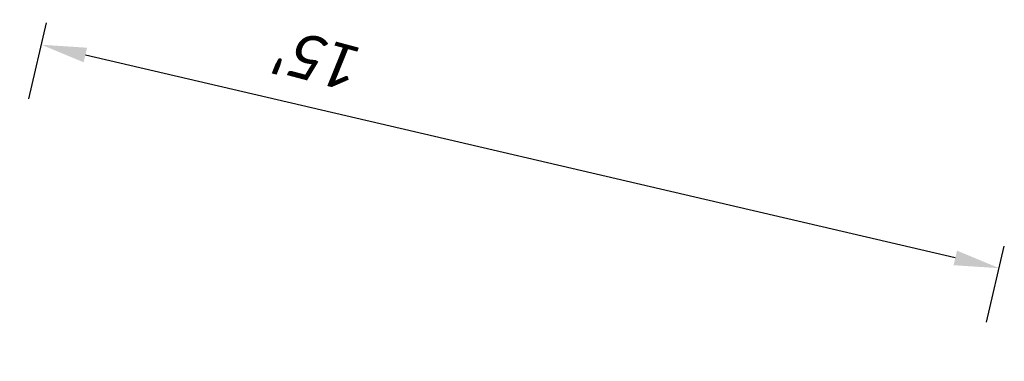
# Model space of a CAD drawing. Header units: feet. Extents: x -1912 to 2476272, y 5839 to 232881.
# Tile 3 of 3: x 2476256.57 to 2476271.86, y 232875.6 to 232880.92. Entities that reach past the tile are written whole.
import ezdxf

# ---------------------------------------------------------------- set-up
doc = ezdxf.new("R2010")
doc.units = ezdxf.units.FT
doc.header["$MEASUREMENT"] = 0
doc.styles.add('Slanted Normal (0.14) Fixed Spacing Font 31', font='calibrii.ttf', dxfattribs={"height": 0.14})
doc.dimstyles.new('Dec-0  Slanted', dxfattribs={"dimtxt": 0.14, "dimasz": 0.14, "dimexe": 0.07, "dimexo": 0.125, "dimgap": 0.07, "dimtad": 1, "dimdec": 0, "dimzin": 3, "dimdsep": 46, "dimtxsty": 'Slanted Normal (0.14) Fixed Spacing Font 31', "dimcen": 0.1, "dimclrd": 95, "dimclre": 95, "dimclrt": 256, "dimaunit": 1, "dimadec": 5, "dimazin": 3, "dimtfac": 1, "dimtdec": 0, "dimtmove": 0, "dimatfit": 0, "dimfxl": 1, "dimtolj": 1, "dimtzin": 0, "dimlwd": -1, "dimlwe": -1, "dimarcsym": 0})

# ---------------------------------------------------------------- blocks, each defined once
blk = doc.blocks.new('*D963')
at = {"color": 95, "linetype": 'Continuous', "transparency": 16777216}
for p, q in [((2476256.708, 232879.686), (2476256.984, 232880.867)), ((2476271.098, 232877.211), (2476257.586, 232880.367)), ((2476271.583, 232876.212), (2476271.859, 232877.393))]:
    blk.add_line(p, q, dxfattribs=at)
at = {"color": 95, "transparency": 16777216}
for points in [[(2476257.612, 232880.481), (2476257.559, 232880.254), (2476256.904, 232880.527)], [(2476271.124, 232877.325), (2476271.071, 232877.098), (2476271.779, 232877.052)]]:
    blk.add_solid(points, dxfattribs=at)
at = {"layer": 'Defpoints', "color": 0, "transparency": 16777216}
for p in [(2476256.904, 232880.527), (2476256.566, 232879.078), (2476271.441, 232875.603)]:
    blk.add_point(p, dxfattribs=at)
at = {"transparency": 16777216, "insert": (2476261.21, 232880.29), "char_height": 0.7, "attachment_point": 5, "rotation": 165, "style": 'Slanted Normal (0.14) Fixed Spacing Font 31'}
blk.add_mtext("\\A1;15'", dxfattribs=at)

msp = doc.modelspace()

# ---------------------------------------------------------------- dimensions: what is measured, and where the dimension line sits
dim = msp.add_linear_dim(base=(2476256.904, 232880.527), p1=(2476271.441, 232875.603), p2=(2476256.566, 232879.078), angle=166.8531, dimstyle='Dec-0  Slanted', override={"dimpost": "'", "dimcen": 0, "dimtmove": 2})
dim.commit()
dim.dimension.update_dxf_attribs({"geometry": '*D963', "text_midpoint": (2476261.21, 232880.29), "dimtype": 161, "text_rotation": 165})

doc.saveas('drawing.dxf')
